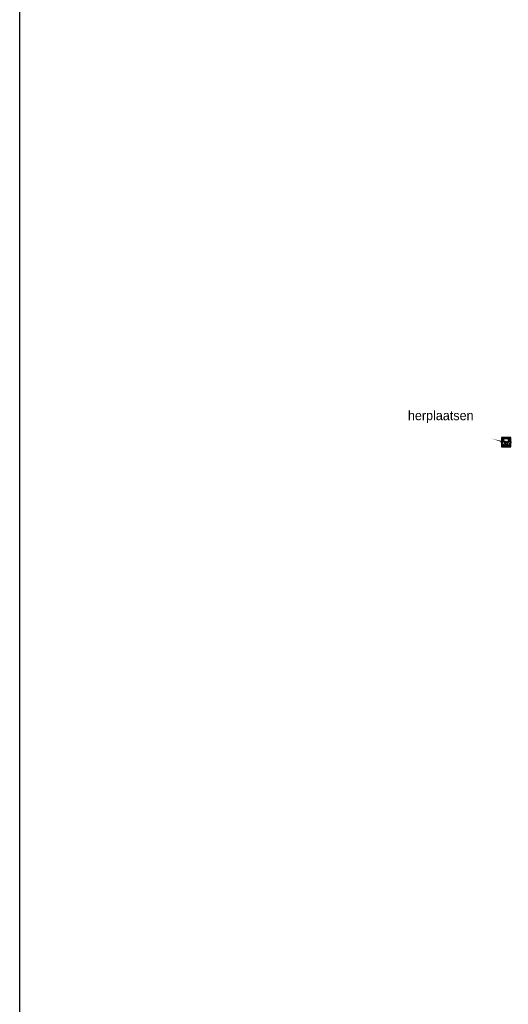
# Model space of a CAD drawing. Header units: metres. Extents: x 167358 to 169466, y 462430 to 462985.
# Tile 5 of 29: x 167358 to 167410, y 462734 to 462838. Entities that reach past the tile are written whole.
import ezdxf
from ezdxf.enums import TextEntityAlignment as Align

# ---------------------------------------------------------------- set-up
doc = ezdxf.new("R2018")
doc.units = ezdxf.units.M
doc.header["$LTSCALE"] = 0.2
doc.layers.add('N-WE-IE-MEUBILAIR_WEGMEUBILAIR_VERKEERSBORD-S', color=92, linetype='Continuous', lineweight=25)
doc.layers.add('X_uitv', color=7, linetype='Continuous')
doc.styles.add('NLCS-ISO', font='NLCS-ISO.ttf')
doc.styles.add('ZURICH', font='ZURCHN.TTF')
picture_1 = doc.add_image_def('image1.png', size_in_pixel=(1080, 776))

# ---------------------------------------------------------------- blocks, each defined once
blk = doc.blocks.new('N-SIE-WEG_VERKEERSBORD_PAAL-SO')
h = blk.add_hatch(color=256)
h.dxf.hatch_style = 1
h.paths.add_polyline_path([(-1, 0, 1), (1, 0, 1)])
h.paths.add_polyline_path([(0.8, 0, -1), (-0.8, 0, -1)], flags=16)
h = blk.add_hatch(color=256)
h.dxf.hatch_style = 1
h.paths.add_polyline_path([(0, 1), (-1, 1), (-0.8, 0.6, -0.037994), (-0.7, 0.71), (-0.77, 0.86), (-0.51, 0.86, -0.134934)])
h = blk.add_hatch(color=256)
h.dxf.hatch_style = 1
h.paths.add_polyline_path([(-0.86, 0.72), (-1, 1), (-1, 0, -0.134934), (-0.86, 0.51)])
h = blk.add_hatch(color=256)
h.dxf.hatch_style = 1
h.paths.add_polyline_path([(-0.51, -0.86), (-0.86, -0.86), (-0.86, -0.51, -0.134934), (-1, 0), (-1, -1), (0, -1, -0.134934)])
h = blk.add_hatch(color=256)
h.dxf.hatch_style = 1
h.paths.add_polyline_path([(-0.6, 0.52, 0.050318), (-0.69, 0.39), (-0.11, -0.79, 0.066661), (0.11, -0.79), (0.69, 0.39, 0.050318), (0.6, 0.52), (0, -0.69)])
h = blk.add_hatch(color=256)
h.dxf.hatch_style = 1
h.paths.add_polyline_path([(0.17, 0, 1), (-0.17, 0, 1)])
h = blk.add_hatch(color=256)
h.dxf.hatch_style = 1
h.paths.add_polyline_path([(1, 1), (0, 1, -0.134934), (0.51, 0.86), (0.77, 0.86), (0.7, 0.71, -0.037994), (0.8, 0.6)])
h = blk.add_hatch(color=256)
h.dxf.hatch_style = 1
h.paths.add_polyline_path([(1, 0, -0.134934), (0.86, -0.51), (0.86, -0.86), (0.51, -0.86, -0.134934), (0, -1), (1, -1)])
h = blk.add_hatch(color=256)
h.dxf.hatch_style = 1
h.paths.add_polyline_path([(1, 1), (0.86, 0.72), (0.86, 0.51, -0.134934), (1, 0)])
for points in [[(-1, -1), (1, -1), (1, 1), (-1, 1)], [(-0.86, -0.86), (0.86, -0.86), (0.86, 0.86), (-0.86, 0.86)]]:
    blk.add_lwpolyline(points, close=True)
at = {"flags": 128}
for points in [[(-1, 1), (0, -1), (1, 1)], [(-0.77, 0.86), (0, -0.69), (0.77, 0.86)]]:
    blk.add_lwpolyline(points, close=True, dxfattribs=at)
for radius in [1, 0.796, 0.171]:
    blk.add_circle((0, 0), radius)
at = {"lineweight": 30, "flags": 104}
blk.add_attdef('bordgegevens', text='', height=3, dxfattribs=at).set_placement((2.21, 3.21), align=Align.TOP_LEFT)
at = {"style": 'NLCS-ISO', "flags": 9}
for tag, p in [('PAAL', (2.21, -4.13)), ('LOCATIE', (2.21, -8.3))]:
    blk.add_attdef(tag, p, '', height=3, dxfattribs=at)

msp = doc.modelspace()

# ---------------------------------------------------------------- linework, layer by layer
at = {"layer": 'N-WE-IE-MEUBILAIR_WEGMEUBILAIR_VERKEERSBORD-S', "ltscale": 0.2, "flags": 128}
msp.add_lwpolyline([(167409.89, 462793.56, 0, 0.2, 0), (167409.3, 462793.6, 0, 0, 0), (167403.93, 462795.5, 0, 0, 0), (167402.42, 462795.5, 0, 0, 0), (167399.44, 462795.5, 0, 0, 0)], format="xyseb", dxfattribs=at)

# ---------------------------------------------------------------- block references
at = {"layer": 'N-WE-IE-MEUBILAIR_WEGMEUBILAIR_VERKEERSBORD-S', "ltscale": 0.2}
ref = msp.add_blockref('N-SIE-WEG_VERKEERSBORD_PAAL-SO', (167409.89, 462793.56), dxfattribs=dict(at, xscale=0.5, yscale=0.5, zscale=0.5))
lines = msp.add_mtext('D02r\\PBB22', dxfattribs={"layer": '0', "insert": (167411.67, 462791.49), "char_height": 2.5, "attachment_point": 1})
ref.add_attrib('bordgegevens', '', (167411.67, 462791.49), dxfattribs={"flags": 104}).embed_mtext(lines)

# ---------------------------------------------------------------- texts
at = {"layer": 'N-WE-IE-MEUBILAIR_WEGMEUBILAIR_VERKEERSBORD-S', "ltscale": 0.2, "style": 'ZURICH'}
msp.add_text('herplaatsen', height=1, dxfattribs=at).set_placement((167399.44, 462795.89))

# ---------------------------------------------------------------- pictures from other files: only their frames are drawn
at = {"layer": 'X_uitv'}
image = msp.add_image(picture_1, insert=(167358.17, 462528.04), size_in_units=(577.77, 415.14), rotation=0.00819, dxfattribs=at)
image.dxf.flags = 7

doc.saveas('drawing.dxf')
